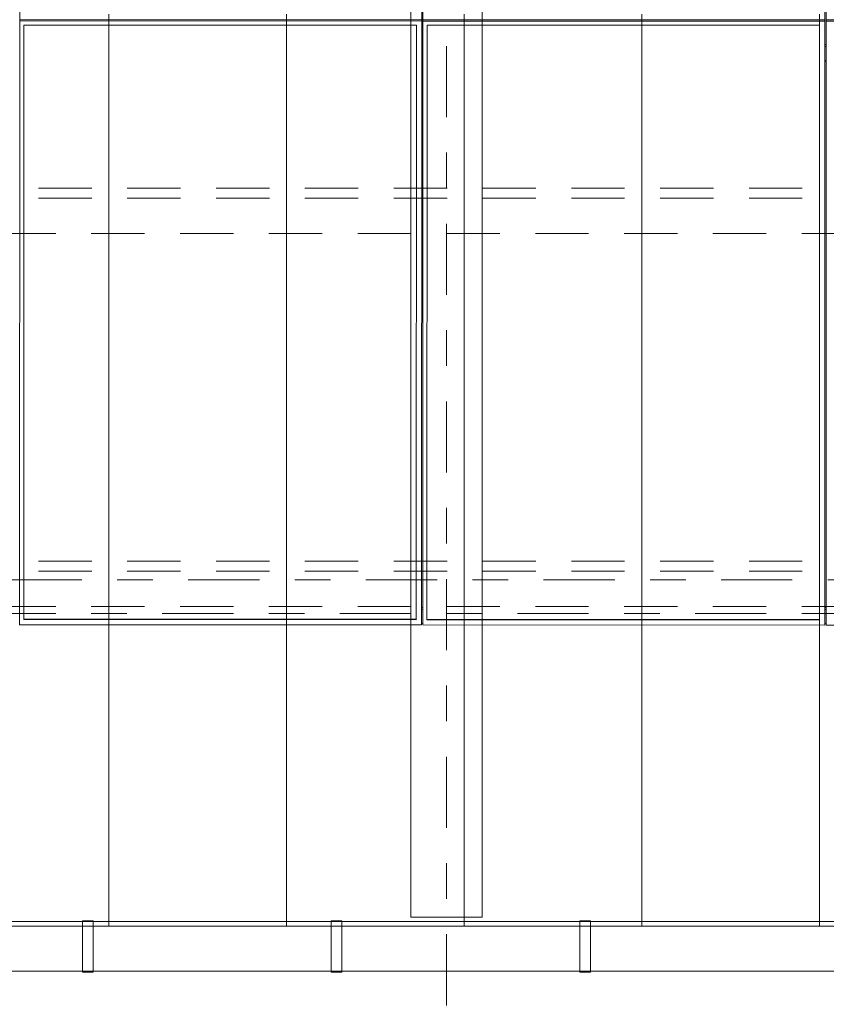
# Model space of a CAD drawing. Header units: metres. Extents: x -167 to 233, y -155 to 122.
# Tile 19 of 96: x 31.55 to 33.82, y 27.39 to 30.17. Entities that reach past the tile are written whole.
import ezdxf
from ezdxf.enums import TextEntityAlignment as Align

# ---------------------------------------------------------------- set-up
doc = ezdxf.new("R2010")
doc.units = ezdxf.units.M
doc.header["$MEASUREMENT"] = 0
for name, pattern in [('Achse', [0.4, 0.2, -0.1, 0, -0.1]), ('Raster', [0.4, 0.2, -0.1, 0, -0.1]), ('Strichlinie_ eng', [0.23, 0.15, -0.08])]:
    doc.linetypes.add(name, pattern=pattern)
for name, color, linetype in [('20 Träger', 7, 'Continuous'), ('30 Dachaufbau', 7, 'Continuous'), ('30 Dachentwässerung', 7, 'Continuous'), ('30 Dachkonstruktion massiv', 7, 'Continuous'), ('70 PV-Anlage', 7, 'Continuous'), ('90 Achsraster', 7, 'Continuous')]:
    doc.layers.add(name, color=color, linetype=linetype)
doc.styles.add('ERSTELLTER_STIL_1', font='arial.ttf')

# ---------------------------------------------------------------- blocks, each defined once
blk = doc.blocks.new('Standard-Rastermarker_137')
at = {"layer": '90 Achsraster', "color": 14, "linetype": 'Raster', "lineweight": 18, "true_color": 0xa80000}
blk.add_line((1, 0), (24.7309, 0), dxfattribs=at)
at = {"layer": '90 Achsraster', "color": 14, "lineweight": 18, "true_color": 0xa80000, "style": 'ERSTELLTER_STIL_1'}
for tag, p in [('AC_MarkerText_1_0', (-0.5686, -0.0686)), ('AC_MarkerText_1_1', (25.8623, -0.0686))]:
    blk.add_attdef(tag, text='', height=0.3, rotation=90, dxfattribs=at).set_placement(p, align=Align.TOP_CENTER)
blk = doc.blocks.new('Standard-Rastermarker_139')
at = {"layer": '90 Achsraster', "color": 14, "linetype": 'Raster', "lineweight": 18, "true_color": 0xa80000}
blk.add_line((1, 0), (45.4427, 0), dxfattribs=at)
at = {"layer": '90 Achsraster', "color": 14, "lineweight": 18, "true_color": 0xa80000, "style": 'ERSTELLTER_STIL_1'}
for tag, p in [('AC_MarkerText_1_0', (-0.35, 0.15)), ('AC_MarkerText_1_1', (46.7927, 0.15))]:
    blk.add_attdef(tag, text='', height=0.3, dxfattribs=at).set_placement(p, align=Align.TOP_CENTER)
blk = doc.blocks.new('Lattung 27')
at = {"layer": '30 Dachkonstruktion massiv', "color": 7, "linetype": 'Strichlinie_ eng', "lineweight": 13}
for p, q in [((40.5014, 1.1487), (0, 1.1487)), ((40.5014, 1.1209), (0, 1.1209)), ((0, 1.0218), (40.5014, 1.0218)), ((40.5014, 0.099), (0, 0.099)), ((40.5014, 0.0712), (0, 0.0712)), ((0, -0.0278), (40.5014, -0.0278))]:
    blk.add_line(p, q, dxfattribs=at)
blk = doc.blocks.new('Regenrinne 27')
at = {"layer": '30 Dachentwässerung', "color": 7, "linetype": 'Continuous', "lineweight": 13}
for p, q in [((14.915, 0.072), (14.885, 0.072)), ((14.885, 0.072), (14.885, -0.072)), ((14.915, -0.072), (14.915, 0.072)), ((15.615, 0.072), (15.585, 0.072)), ((15.585, 0.072), (15.585, -0.072)), ((15.615, -0.072), (15.615, 0.072)), ((16.315, 0.072), (16.285, 0.072)), ((16.285, 0.072), (16.285, -0.072)), ((16.315, -0.072), (16.315, 0.072)), ((14.885, -0.072), (14.915, -0.072)), ((15.585, -0.072), (15.615, -0.072)), ((16.285, -0.072), (16.315, -0.072))]:
    blk.add_line(p, q, dxfattribs=at)
at = {"layer": '30 Dachentwässerung', "color": 7, "linetype": 'Continuous', "lineweight": 13, "flags": 128}
blk.add_lwpolyline([(0, -0.07), (20.7927, -0.07), (20.7927, 0.07), (0, 0.07)], close=True, dxfattribs=at)
blk = doc.blocks.new('*X218', base_point=(27236.1321, 33357.279))
at = {"layer": '30 Dachaufbau', "color": 7, "linetype": 'Continuous', "lineweight": 13}
for p, q in [((31.8011, 30.1169), (31.8011, 30.1813)), ((31.8011, 30.1169), (31.8011, 30.1813)), ((32.3011, 30.1169), (32.3011, 30.1813)), ((32.3011, 30.1169), (32.3011, 30.1813)), ((32.8011, 30.1169), (32.8011, 30.1813)), ((32.8011, 30.1169), (32.8011, 30.1813)), ((33.3011, 30.1169), (33.3011, 30.1813)), ((33.3011, 30.1169), (33.3011, 30.1813)), ((33.8011, 30.1169), (33.8011, 30.1813)), ((33.8011, 30.1169), (33.8011, 30.1813)), ((31.8011, 30.0525), (31.8011, 30.1169)), ((31.8011, 30.0525), (31.8011, 30.1169)), ((32.3011, 30.0525), (32.3011, 30.1169)), ((32.3011, 30.0525), (32.3011, 30.1169)), ((32.8011, 30.0525), (32.8011, 30.1169)), ((32.8011, 30.0525), (32.8011, 30.1169)), ((33.3011, 30.0525), (33.3011, 30.1169)), ((33.3011, 30.0525), (33.3011, 30.1169)), ((33.8011, 30.0525), (33.8011, 30.1169)), ((33.8011, 30.0525), (33.8011, 30.1169)), ((31.8011, 29.9882), (31.8011, 30.0525)), ((31.8011, 29.9882), (31.8011, 30.0525)), ((32.3011, 29.9882), (32.3011, 30.0525)), ((32.3011, 29.9882), (32.3011, 30.0525)), ((32.8011, 29.9882), (32.8011, 30.0525)), ((32.8011, 29.9882), (32.8011, 30.0525)), ((33.3011, 29.9882), (33.3011, 30.0525)), ((33.3011, 29.9882), (33.3011, 30.0525)), ((33.8011, 29.9882), (33.8011, 30.0525)), ((33.8011, 29.9882), (33.8011, 30.0525)), ((31.8011, 29.9238), (31.8011, 29.9882)), ((31.8011, 29.9238), (31.8011, 29.9882)), ((32.3011, 29.9238), (32.3011, 29.9882)), ((32.3011, 29.9238), (32.3011, 29.9882)), ((32.8011, 29.9238), (32.8011, 29.9882)), ((32.8011, 29.9238), (32.8011, 29.9882)), ((33.3011, 29.9238), (33.3011, 29.9882)), ((33.3011, 29.9238), (33.3011, 29.9882)), ((33.8011, 29.9238), (33.8011, 29.9882)), ((33.8011, 29.9238), (33.8011, 29.9882)), ((31.8011, 29.8594), (31.8011, 29.9238)), ((31.8011, 29.8594), (31.8011, 29.9238)), ((32.3011, 29.8594), (32.3011, 29.9238)), ((32.3011, 29.8594), (32.3011, 29.9238)), ((32.8011, 29.8594), (32.8011, 29.9238)), ((32.8011, 29.8594), (32.8011, 29.9238)), ((33.3011, 29.8594), (33.3011, 29.9238)), ((33.3011, 29.8594), (33.3011, 29.9238)), ((33.8011, 29.8594), (33.8011, 29.9238)), ((33.8011, 29.8594), (33.8011, 29.9238)), ((31.8011, 29.7951), (31.8011, 29.8594)), ((31.8011, 29.7951), (31.8011, 29.8594)), ((32.3011, 29.7951), (32.3011, 29.8594)), ((32.3011, 29.7951), (32.3011, 29.8594)), ((32.8011, 29.7951), (32.8011, 29.8594)), ((32.8011, 29.7951), (32.8011, 29.8594)), ((33.3011, 29.7951), (33.3011, 29.8594)), ((33.3011, 29.7951), (33.3011, 29.8594)), ((33.8011, 29.7951), (33.8011, 29.8594)), ((33.8011, 29.7951), (33.8011, 29.8594)), ((31.8011, 29.7307), (31.8011, 29.7951)), ((31.8011, 29.7307), (31.8011, 29.7951)), ((32.3011, 29.7307), (32.3011, 29.7951)), ((32.3011, 29.7307), (32.3011, 29.7951)), ((32.8011, 29.7307), (32.8011, 29.7951)), ((32.8011, 29.7307), (32.8011, 29.7951)), ((33.3011, 29.7307), (33.3011, 29.7951)), ((33.3011, 29.7307), (33.3011, 29.7951)), ((33.8011, 29.7307), (33.8011, 29.7951)), ((33.8011, 29.7307), (33.8011, 29.7951)), ((31.8011, 29.6663), (31.8011, 29.7307)), ((31.8011, 29.6663), (31.8011, 29.7307)), ((32.3011, 29.6663), (32.3011, 29.7307)), ((32.3011, 29.6663), (32.3011, 29.7307)), ((32.8011, 29.6663), (32.8011, 29.7307)), ((32.8011, 29.6663), (32.8011, 29.7307)), ((33.3011, 29.6663), (33.3011, 29.7307)), ((33.3011, 29.6663), (33.3011, 29.7307)), ((33.8011, 29.6663), (33.8011, 29.7307)), ((33.8011, 29.6663), (33.8011, 29.7307)), ((31.8011, 29.602), (31.8011, 29.6663)), ((31.8011, 29.602), (31.8011, 29.6663)), ((32.3011, 29.602), (32.3011, 29.6663)), ((32.3011, 29.602), (32.3011, 29.6663)), ((32.8011, 29.602), (32.8011, 29.6663)), ((32.8011, 29.602), (32.8011, 29.6663)), ((33.3011, 29.602), (33.3011, 29.6663)), ((33.3011, 29.602), (33.3011, 29.6663)), ((33.8011, 29.602), (33.8011, 29.6663)), ((33.8011, 29.602), (33.8011, 29.6663)), ((31.8011, 29.5376), (31.8011, 29.602)), ((31.8011, 29.5376), (31.8011, 29.602)), ((32.3011, 29.5376), (32.3011, 29.602)), ((32.3011, 29.5376), (32.3011, 29.602)), ((32.8011, 29.5376), (32.8011, 29.602)), ((32.8011, 29.5376), (32.8011, 29.602)), ((33.3011, 29.5376), (33.3011, 29.602)), ((33.3011, 29.5376), (33.3011, 29.602)), ((33.8011, 29.5376), (33.8011, 29.602)), ((33.8011, 29.5376), (33.8011, 29.602)), ((31.8011, 29.4732), (31.8011, 29.5376)), ((31.8011, 29.4732), (31.8011, 29.5376)), ((32.3011, 29.4732), (32.3011, 29.5376)), ((32.3011, 29.4732), (32.3011, 29.5376)), ((32.8011, 29.4732), (32.8011, 29.5376)), ((32.8011, 29.4732), (32.8011, 29.5376)), ((33.3011, 29.4732), (33.3011, 29.5376)), ((33.3011, 29.4732), (33.3011, 29.5376)), ((33.8011, 29.4732), (33.8011, 29.5376)), ((33.8011, 29.4732), (33.8011, 29.5376)), ((31.8011, 29.4089), (31.8011, 29.4732)), ((31.8011, 29.4089), (31.8011, 29.4732)), ((32.3011, 29.4089), (32.3011, 29.4732)), ((32.3011, 29.4089), (32.3011, 29.4732)), ((32.8011, 29.4089), (32.8011, 29.4732)), ((32.8011, 29.4089), (32.8011, 29.4732)), ((33.3011, 29.4089), (33.3011, 29.4732)), ((33.3011, 29.4089), (33.3011, 29.4732)), ((33.8011, 29.4089), (33.8011, 29.4732)), ((33.8011, 29.4089), (33.8011, 29.4732)), ((31.8011, 29.3445), (31.8011, 29.4089)), ((31.8011, 29.3445), (31.8011, 29.4089)), ((32.3011, 29.3445), (32.3011, 29.4089)), ((32.3011, 29.3445), (32.3011, 29.4089)), ((32.8011, 29.3445), (32.8011, 29.4089)), ((32.8011, 29.3445), (32.8011, 29.4089)), ((33.3011, 29.3445), (33.3011, 29.4089)), ((33.3011, 29.3445), (33.3011, 29.4089)), ((33.8011, 29.3445), (33.8011, 29.4089)), ((33.8011, 29.3445), (33.8011, 29.4089)), ((31.8011, 29.2801), (31.8011, 29.3445)), ((31.8011, 29.2801), (31.8011, 29.3445)), ((32.3011, 29.2801), (32.3011, 29.3445)), ((32.3011, 29.2801), (32.3011, 29.3445)), ((32.8011, 29.2801), (32.8011, 29.3445)), ((32.8011, 29.2801), (32.8011, 29.3445)), ((33.3011, 29.2801), (33.3011, 29.3445)), ((33.3011, 29.2801), (33.3011, 29.3445)), ((33.8011, 29.2801), (33.8011, 29.3445)), ((33.8011, 29.2801), (33.8011, 29.3445)), ((31.8011, 29.2158), (31.8011, 29.2801)), ((31.8011, 29.2158), (31.8011, 29.2801)), ((32.3011, 29.2158), (32.3011, 29.2801)), ((32.3011, 29.2158), (32.3011, 29.2801)), ((32.8011, 29.2158), (32.8011, 29.2801)), ((32.8011, 29.2158), (32.8011, 29.2801)), ((33.3011, 29.2158), (33.3011, 29.2801)), ((33.3011, 29.2158), (33.3011, 29.2801)), ((33.8011, 29.2158), (33.8011, 29.2801)), ((33.8011, 29.2158), (33.8011, 29.2801)), ((31.8011, 29.1514), (31.8011, 29.2158)), ((31.8011, 29.1514), (31.8011, 29.2158)), ((32.3011, 29.1514), (32.3011, 29.2158)), ((32.3011, 29.1514), (32.3011, 29.2158)), ((32.8011, 29.1514), (32.8011, 29.2158)), ((32.8011, 29.1514), (32.8011, 29.2158)), ((33.3011, 29.1514), (33.3011, 29.2158)), ((33.3011, 29.1514), (33.3011, 29.2158)), ((33.8011, 29.1514), (33.8011, 29.2158)), ((33.8011, 29.1514), (33.8011, 29.2158)), ((31.8011, 29.087), (31.8011, 29.1514)), ((31.8011, 29.087), (31.8011, 29.1514)), ((32.3011, 29.087), (32.3011, 29.1514)), ((32.3011, 29.087), (32.3011, 29.1514)), ((32.8011, 29.087), (32.8011, 29.1514)), ((32.8011, 29.087), (32.8011, 29.1514)), ((33.3011, 29.087), (33.3011, 29.1514)), ((33.3011, 29.087), (33.3011, 29.1514)), ((33.8011, 29.087), (33.8011, 29.1514)), ((33.8011, 29.087), (33.8011, 29.1514)), ((31.8011, 29.0227), (31.8011, 29.087)), ((31.8011, 29.0227), (31.8011, 29.087)), ((32.3011, 29.0227), (32.3011, 29.087)), ((32.3011, 29.0227), (32.3011, 29.087)), ((32.8011, 29.0227), (32.8011, 29.087)), ((32.8011, 29.0227), (32.8011, 29.087)), ((33.3011, 29.0227), (33.3011, 29.087)), ((33.3011, 29.0227), (33.3011, 29.087)), ((33.8011, 29.0227), (33.8011, 29.087)), ((33.8011, 29.0227), (33.8011, 29.087)), ((31.8011, 28.9583), (31.8011, 29.0227)), ((31.8011, 28.9583), (31.8011, 29.0227)), ((32.3011, 28.9583), (32.3011, 29.0227)), ((32.3011, 28.9583), (32.3011, 29.0227)), ((32.8011, 28.9583), (32.8011, 29.0227)), ((32.8011, 28.9583), (32.8011, 29.0227)), ((33.3011, 28.9583), (33.3011, 29.0227)), ((33.3011, 28.9583), (33.3011, 29.0227)), ((33.8011, 28.9583), (33.8011, 29.0227)), ((33.8011, 28.9583), (33.8011, 29.0227)), ((31.8011, 28.8939), (31.8011, 28.9583)), ((31.8011, 28.8939), (31.8011, 28.9583)), ((32.3011, 28.8939), (32.3011, 28.9583)), ((32.3011, 28.8939), (32.3011, 28.9583)), ((32.8011, 28.8939), (32.8011, 28.9583)), ((32.8011, 28.8939), (32.8011, 28.9583)), ((33.3011, 28.8939), (33.3011, 28.9583)), ((33.3011, 28.8939), (33.3011, 28.9583)), ((33.8011, 28.8939), (33.8011, 28.9583)), ((33.8011, 28.8939), (33.8011, 28.9583)), ((31.8011, 28.8296), (31.8011, 28.8939)), ((31.8011, 28.8296), (31.8011, 28.8939)), ((32.3011, 28.8296), (32.3011, 28.8939)), ((32.3011, 28.8296), (32.3011, 28.8939)), ((32.8011, 28.8296), (32.8011, 28.8939)), ((32.8011, 28.8296), (32.8011, 28.8939)), ((33.3011, 28.8296), (33.3011, 28.8939)), ((33.3011, 28.8296), (33.3011, 28.8939)), ((33.8011, 28.8296), (33.8011, 28.8939)), ((33.8011, 28.8296), (33.8011, 28.8939)), ((31.8011, 28.7652), (31.8011, 28.8296)), ((31.8011, 28.7652), (31.8011, 28.8296)), ((32.3011, 28.7652), (32.3011, 28.8296)), ((32.3011, 28.7652), (32.3011, 28.8296)), ((32.8011, 28.7652), (32.8011, 28.8296)), ((32.8011, 28.7652), (32.8011, 28.8296)), ((33.3011, 28.7652), (33.3011, 28.8296)), ((33.3011, 28.7652), (33.3011, 28.8296)), ((33.8011, 28.7652), (33.8011, 28.8296)), ((33.8011, 28.7652), (33.8011, 28.8296)), ((31.8011, 28.7008), (31.8011, 28.7652)), ((31.8011, 28.7008), (31.8011, 28.7652)), ((32.3011, 28.7008), (32.3011, 28.7652)), ((32.3011, 28.7008), (32.3011, 28.7652)), ((32.8011, 28.7008), (32.8011, 28.7652)), ((32.8011, 28.7008), (32.8011, 28.7652)), ((33.3011, 28.7008), (33.3011, 28.7652)), ((33.3011, 28.7008), (33.3011, 28.7652)), ((33.8011, 28.7008), (33.8011, 28.7652)), ((33.8011, 28.7008), (33.8011, 28.7652)), ((31.8011, 28.6365), (31.8011, 28.7008)), ((31.8011, 28.6365), (31.8011, 28.7008)), ((32.3011, 28.6365), (32.3011, 28.7008)), ((32.3011, 28.6365), (32.3011, 28.7008)), ((32.8011, 28.6365), (32.8011, 28.7008)), ((32.8011, 28.6365), (32.8011, 28.7008)), ((33.3011, 28.6365), (33.3011, 28.7008)), ((33.3011, 28.6365), (33.3011, 28.7008)), ((33.8011, 28.6365), (33.8011, 28.7008)), ((33.8011, 28.6365), (33.8011, 28.7008)), ((31.8011, 28.5721), (31.8011, 28.6365)), ((31.8011, 28.5721), (31.8011, 28.6365)), ((32.3011, 28.5721), (32.3011, 28.6365)), ((32.3011, 28.5721), (32.3011, 28.6365)), ((32.8011, 28.5721), (32.8011, 28.6365)), ((32.8011, 28.5721), (32.8011, 28.6365)), ((33.3011, 28.5721), (33.3011, 28.6365)), ((33.3011, 28.5721), (33.3011, 28.6365)), ((33.8011, 28.5721), (33.8011, 28.6365)), ((33.8011, 28.5721), (33.8011, 28.6365)), ((31.8011, 28.5077), (31.8011, 28.5721)), ((31.8011, 28.5077), (31.8011, 28.5721)), ((32.3011, 28.5077), (32.3011, 28.5721)), ((32.3011, 28.5077), (32.3011, 28.5721)), ((32.8011, 28.5077), (32.8011, 28.5721)), ((32.8011, 28.5077), (32.8011, 28.5721)), ((33.3011, 28.5077), (33.3011, 28.5721)), ((33.3011, 28.5077), (33.3011, 28.5721)), ((33.8011, 28.5077), (33.8011, 28.5721)), ((33.8011, 28.5077), (33.8011, 28.5721)), ((31.8011, 28.4434), (31.8011, 28.5077)), ((31.8011, 28.4434), (31.8011, 28.5077)), ((32.3011, 28.4434), (32.3011, 28.5077)), ((32.3011, 28.4434), (32.3011, 28.5077)), ((32.8011, 28.4434), (32.8011, 28.5077)), ((32.8011, 28.4434), (32.8011, 28.5077)), ((33.3011, 28.4434), (33.3011, 28.5077)), ((33.3011, 28.4434), (33.3011, 28.5077)), ((33.8011, 28.4434), (33.8011, 28.5077)), ((33.8011, 28.4434), (33.8011, 28.5077)), ((31.8011, 28.379), (31.8011, 28.4434)), ((31.8011, 28.379), (31.8011, 28.4434)), ((32.3011, 28.379), (32.3011, 28.4434)), ((32.3011, 28.379), (32.3011, 28.4434)), ((32.8011, 28.379), (32.8011, 28.4434)), ((32.8011, 28.379), (32.8011, 28.4434)), ((33.3011, 28.379), (33.3011, 28.4434)), ((33.3011, 28.379), (33.3011, 28.4434)), ((33.8011, 28.379), (33.8011, 28.4434)), ((33.8011, 28.379), (33.8011, 28.4434)), ((31.8011, 28.3146), (31.8011, 28.379)), ((31.8011, 28.3146), (31.8011, 28.379)), ((32.3011, 28.3146), (32.3011, 28.379)), ((32.3011, 28.3146), (32.3011, 28.379)), ((32.8011, 28.3146), (32.8011, 28.379)), ((32.8011, 28.3146), (32.8011, 28.379)), ((33.3011, 28.3146), (33.3011, 28.379)), ((33.3011, 28.3146), (33.3011, 28.379)), ((33.8011, 28.3146), (33.8011, 28.379)), ((33.8011, 28.3146), (33.8011, 28.379)), ((31.8011, 28.2502), (31.8011, 28.3146)), ((31.8011, 28.2502), (31.8011, 28.3146)), ((32.3011, 28.2502), (32.3011, 28.3146)), ((32.3011, 28.2502), (32.3011, 28.3146)), ((32.8011, 28.2502), (32.8011, 28.3146)), ((32.8011, 28.2502), (32.8011, 28.3146)), ((33.3011, 28.2502), (33.3011, 28.3146)), ((33.3011, 28.2502), (33.3011, 28.3146)), ((33.8011, 28.2502), (33.8011, 28.3146)), ((33.8011, 28.2502), (33.8011, 28.3146)), ((31.8011, 28.1859), (31.8011, 28.2502)), ((31.8011, 28.1859), (31.8011, 28.2502)), ((32.3011, 28.1859), (32.3011, 28.2502)), ((32.3011, 28.1859), (32.3011, 28.2502)), ((32.8011, 28.1859), (32.8011, 28.2502)), ((32.8011, 28.1859), (32.8011, 28.2502)), ((33.3011, 28.1859), (33.3011, 28.2502)), ((33.3011, 28.1859), (33.3011, 28.2502)), ((33.8011, 28.1859), (33.8011, 28.2502)), ((33.8011, 28.1859), (33.8011, 28.2502)), ((31.8011, 28.1215), (31.8011, 28.1859)), ((31.8011, 28.1215), (31.8011, 28.1859)), ((32.3011, 28.1215), (32.3011, 28.1859)), ((32.3011, 28.1215), (32.3011, 28.1859)), ((32.8011, 28.1215), (32.8011, 28.1859)), ((32.8011, 28.1215), (32.8011, 28.1859)), ((33.3011, 28.1215), (33.3011, 28.1859)), ((33.3011, 28.1215), (33.3011, 28.1859)), ((33.8011, 28.1215), (33.8011, 28.1859)), ((33.8011, 28.1215), (33.8011, 28.1859)), ((31.8011, 28.0571), (31.8011, 28.1215)), ((31.8011, 28.0571), (31.8011, 28.1215)), ((32.3011, 28.0571), (32.3011, 28.1215)), ((32.3011, 28.0571), (32.3011, 28.1215)), ((32.8011, 28.0571), (32.8011, 28.1215)), ((32.8011, 28.0571), (32.8011, 28.1215)), ((33.3011, 28.0571), (33.3011, 28.1215)), ((33.3011, 28.0571), (33.3011, 28.1215)), ((33.8011, 28.0571), (33.8011, 28.1215)), ((33.8011, 28.0571), (33.8011, 28.1215)), ((31.8011, 27.9928), (31.8011, 28.0571)), ((31.8011, 27.9928), (31.8011, 28.0571)), ((32.3011, 27.9928), (32.3011, 28.0571)), ((32.3011, 27.9928), (32.3011, 28.0571)), ((32.8011, 27.9928), (32.8011, 28.0571)), ((32.8011, 27.9928), (32.8011, 28.0571)), ((33.3011, 27.9928), (33.3011, 28.0571)), ((33.3011, 27.9928), (33.3011, 28.0571)), ((33.8011, 27.9928), (33.8011, 28.0571)), ((33.8011, 27.9928), (33.8011, 28.0571)), ((31.8011, 27.9284), (31.8011, 27.9928)), ((31.8011, 27.9284), (31.8011, 27.9928)), ((32.3011, 27.9284), (32.3011, 27.9928)), ((32.3011, 27.9284), (32.3011, 27.9928)), ((32.8011, 27.9284), (32.8011, 27.9928)), ((32.8011, 27.9284), (32.8011, 27.9928)), ((33.3011, 27.9284), (33.3011, 27.9928)), ((33.3011, 27.9284), (33.3011, 27.9928)), ((33.8011, 27.9284), (33.8011, 27.9928)), ((33.8011, 27.9284), (33.8011, 27.9928)), ((31.8011, 27.864), (31.8011, 27.9284)), ((31.8011, 27.864), (31.8011, 27.9284)), ((32.3011, 27.864), (32.3011, 27.9284)), ((32.3011, 27.864), (32.3011, 27.9284)), ((32.8011, 27.864), (32.8011, 27.9284)), ((32.8011, 27.864), (32.8011, 27.9284)), ((33.3011, 27.864), (33.3011, 27.9284)), ((33.3011, 27.864), (33.3011, 27.9284)), ((33.8011, 27.864), (33.8011, 27.9284)), ((33.8011, 27.864), (33.8011, 27.9284)), ((31.8011, 27.7997), (31.8011, 27.864)), ((31.8011, 27.7997), (31.8011, 27.864)), ((32.3011, 27.7997), (32.3011, 27.864)), ((32.3011, 27.7997), (32.3011, 27.864)), ((32.8011, 27.7997), (32.8011, 27.864)), ((32.8011, 27.7997), (32.8011, 27.864)), ((33.3011, 27.7997), (33.3011, 27.864)), ((33.3011, 27.7997), (33.3011, 27.864)), ((33.8011, 27.7997), (33.8011, 27.864)), ((33.8011, 27.7997), (33.8011, 27.864)), ((31.8011, 27.7353), (31.8011, 27.7997)), ((31.8011, 27.7353), (31.8011, 27.7997)), ((32.3011, 27.7353), (32.3011, 27.7997)), ((32.3011, 27.7353), (32.3011, 27.7997)), ((32.8011, 27.7353), (32.8011, 27.7997)), ((32.8011, 27.7353), (32.8011, 27.7997)), ((33.3011, 27.7353), (33.3011, 27.7997)), ((33.3011, 27.7353), (33.3011, 27.7997)), ((33.8011, 27.7353), (33.8011, 27.7997)), ((33.8011, 27.7353), (33.8011, 27.7997)), ((31.8011, 27.6709), (31.8011, 27.7353)), ((31.8011, 27.6709), (31.8011, 27.7353)), ((32.3011, 27.6709), (32.3011, 27.7353)), ((32.3011, 27.6709), (32.3011, 27.7353)), ((32.8011, 27.6709), (32.8011, 27.7353)), ((32.8011, 27.6709), (32.8011, 27.7353)), ((33.3011, 27.6709), (33.3011, 27.7353)), ((33.3011, 27.6709), (33.3011, 27.7353)), ((33.8011, 27.6709), (33.8011, 27.7353)), ((33.8011, 27.6709), (33.8011, 27.7353)), ((31.8011, 27.6148), (31.8011, 27.6709)), ((31.8011, 27.6148), (31.8011, 27.6709)), ((32.3011, 27.6148), (32.3011, 27.6709)), ((32.3011, 27.6148), (32.3011, 27.6709)), ((32.8011, 27.6148), (32.8011, 27.6709)), ((32.8011, 27.6148), (32.8011, 27.6709)), ((33.3011, 27.6148), (33.3011, 27.6709)), ((33.3011, 27.6148), (33.3011, 27.6709)), ((33.8011, 27.6148), (33.8011, 27.6709)), ((33.8011, 27.6148), (33.8011, 27.6709))]:
    blk.add_line(p, q, dxfattribs=at)
blk = doc.blocks.new('Solarkollektor - ACB')
at = {"layer": '70 PV-Anlage', "color": 7, "linetype": 'Continuous', "lineweight": 13}
for p, q in [((23.8315, 1.6852), (23.8315, 3.385)), ((23.835, 3.385), (23.835, 1.6852)), ((24.9665, 1.6852), (24.9665, 3.385)), ((24.97, 3.385), (24.97, 1.6852)), ((26.1015, 1.6852), (26.1015, 3.385)), ((22.7, 1.6852), (23.8315, 1.6852)), ((23.8315, 1.6817), (22.7, 1.6817)), ((23.8315, 1.6852), (23.8315, 1.6817)), ((23.8315, -0.0181), (23.8315, 1.6817)), ((23.835, 1.6852), (23.835, 1.6817)), ((23.835, 1.6852), (24.9665, 1.6852)), ((24.9665, 1.6817), (23.835, 1.6817)), ((23.835, 1.6817), (23.835, -0.0181)), ((23.85, -0.0032), (23.85, 1.6703)), ((23.85, 1.6703), (24.955, 1.6703)), ((24.955, 1.6703), (24.955, -0.0032)), ((24.9665, 1.6852), (24.9665, 1.6817)), ((24.9665, -0.0181), (24.9665, 1.6817)), ((24.97, 1.6852), (24.97, 1.6817)), ((24.97, 1.6852), (26.1015, 1.6852)), ((26.1015, 1.6817), (24.97, 1.6817)), ((24.97, 1.6817), (24.97, -0.0181)), ((24.985, -0.0032), (24.985, 1.6703)), ((24.985, 1.6703), (26.09, 1.6703)), ((26.09, 1.6703), (26.09, -0.0032)), ((26.1015, 1.6852), (26.1015, 1.6817)), ((26.1015, -0.0181), (26.1015, 1.6817)), ((23.835, 1.6157), (23.8315, 1.6157)), ((23.835, 1.6101), (23.8315, 1.6101)), ((24.97, 1.6157), (24.9665, 1.6157)), ((24.97, 1.6101), (24.9665, 1.6101)), ((23.8315, 1.5705), (23.835, 1.5705)), ((23.8315, 1.5684), (23.835, 1.5684)), ((24.9665, 1.5705), (24.97, 1.5705)), ((24.9665, 1.5684), (24.97, 1.5684)), ((23.835, 0.0313), (23.8315, 0.0313)), ((24.97, 0.0313), (24.9665, 0.0313)), ((23.835, 0.0257), (23.8315, 0.0257)), ((24.97, 0.0257), (24.9665, 0.0257)), ((22.7, -0.0181), (23.8315, -0.0181)), ((23.8315, -0.0139), (23.835, -0.0139)), ((23.835, -0.0181), (24.9665, -0.0181)), ((23.85, -0.0022), (24.955, -0.0022)), ((24.955, -0.0032), (23.85, -0.0032)), ((24.9665, -0.0139), (24.97, -0.0139)), ((24.97, -0.0181), (26.1015, -0.0181)), ((24.985, -0.0022), (26.09, -0.0022)), ((26.09, -0.0032), (24.985, -0.0032))]:
    blk.add_line(p, q, dxfattribs=at)
at = {"layer": '70 PV-Anlage', "color": 7, "linetype": 'Achse', "lineweight": 13}
blk.add_line((0, 0.0139), (39.725, 0.0139), dxfattribs=at)

msp = doc.modelspace()

# ---------------------------------------------------------------- linework, layer by layer
at = {"layer": '20 Träger', "color": 7, "linetype": 'Continuous', "lineweight": 18}
for p, q in [((32.6511, 27.6397), (32.6511, 44.5397)), ((32.8511, 27.6397), (32.8511, 44.5397)), ((32.6511, 27.6397), (32.8511, 27.6397))]:
    msp.add_line(p, q, dxfattribs=at)
at = {"layer": '30 Dachaufbau', "color": 7, "linetype": 'Continuous', "lineweight": 13, "flags": 128}
msp.add_lwpolyline([(58.6225, 27.6148), (16.8411, 27.6148)], dxfattribs=at)

# ---------------------------------------------------------------- block references
at = {"layer": '30 Dachaufbau', "color": 7, "linetype": 'Continuous', "lineweight": 13}
msp.add_blockref('*X218', (27236.1321, 33357.279), dxfattribs=at)
at = {"layer": '30 Dachentwässerung', "color": 7, "linetype": 'Continuous', "lineweight": 13}
msp.add_blockref('Regenrinne 27', (16.8411, 27.5575), dxfattribs=at)
at = {"layer": '30 Dachkonstruktion massiv', "color": 7, "linetype": 'Strichlinie_ eng', "lineweight": 18}
msp.add_blockref('Lattung 27', (17.5011, 28.5425), dxfattribs=at)
at = {"layer": '70 PV-Anlage', "color": 7, "linetype": 'Continuous', "lineweight": 13, "xscale": -0.9999999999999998, "rotation": 359.9945255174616}
msp.add_blockref('Solarkollektor - ACB', (57.6511, 28.478), dxfattribs=at)
at = {"layer": '90 Achsraster', "color": 7, "linetype": 'Continuous', "lineweight": 18, "rotation": 270}
msp.add_blockref('Standard-Rastermarker_137', (32.7511, 47.5916), dxfattribs=at)
at = {"layer": '90 Achsraster', "color": 7, "linetype": 'Continuous', "lineweight": 18}
msp.add_blockref('Standard-Rastermarker_139', (13.5244, 28.5897), dxfattribs=at)

doc.saveas('drawing.dxf')
